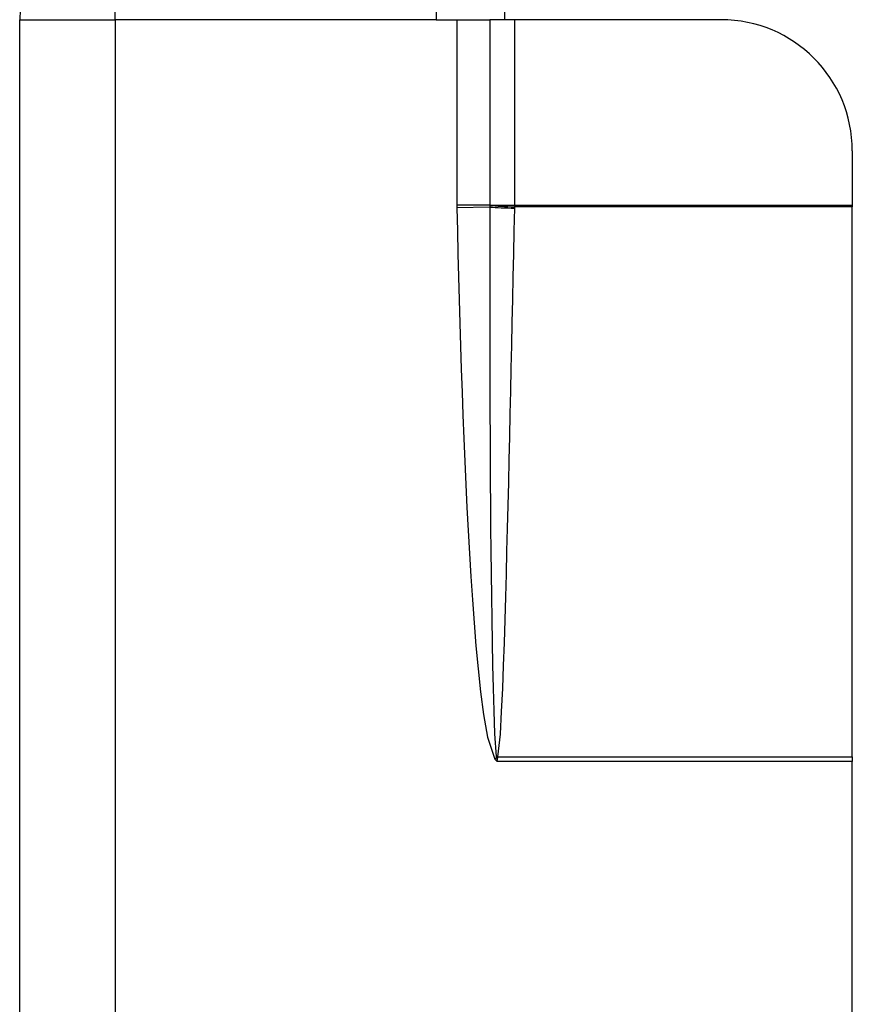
# Model space of a CAD drawing. Header units: inches. Extents: x 10 to 196, y 10 to 109.
# Tile 136 of 239: x 12.546 to 13.296, y 69.153 to 70.039. Entities that reach past the tile are written whole.
import ezdxf

# ---------------------------------------------------------------- set-up
doc = ezdxf.new("R2010")
doc.units = ezdxf.units.IN
doc.header["$MEASUREMENT"] = 0
doc.layers.add('Visible Edges(ANSI)', color=7, linetype='Continuous', lineweight=25)
doc.layers.add('Visible Tangent Edges(ANSI)', color=7, linetype='Continuous', lineweight=25)

msp = doc.modelspace()

# ---------------------------------------------------------------- linework, layer by layer
at = {"layer": 'Visible Edges(ANSI)'}
for p, q in [((12.98273, 70.0394), (12.98273, 74.30502)), ((12.92073, 70.1254), (12.92073, 70.0394)), ((12.54573, 67.2114), (12.54573, 70.0394)), ((12.92073, 70.0394), (12.93959, 70.0394)), ((12.93959, 70.0394), (12.96933, 70.0394)), ((12.99163, 70.0394), (12.96933, 70.0394)), ((13.17762, 70.0394), (12.99163, 70.0394)), ((13.29573, 69.92129), (13.29573, 69.87229)), ((13.29573, 69.87229), (13.29573, 69.87081)), ((13.29573, 69.37547), (13.29573, 69.87081)), ((13.29573, 69.37547), (13.29573, 69.37138)), ((13.29573, 67.87941), (13.29573, 69.37138))]:
    msp.add_line(p, q, dxfattribs=at)
for centre, radius, start, end in [((12.63173, 70.0394), 0.086, 90, 180), ((13.17762, 69.92129), 0.11811, 0, 90)]:
    msp.add_arc(centre, radius, start, end, dxfattribs=at)
at = {"layer": 'Visible Tangent Edges(ANSI)'}
for p, q in [((12.63173, 70.0394), (12.63173, 70.1254)), ((12.54573, 70.0394), (12.63173, 70.0394)), ((12.92073, 70.0394), (12.63173, 70.0394)), ((12.63173, 70.0394), (12.63173, 68.7311)), ((12.93959, 70.0394), (12.93959, 69.87229)), ((12.96933, 70.0394), (12.96933, 69.87229)), ((12.99163, 69.87229), (12.99163, 70.0394)), ((12.96933, 69.87229), (12.93959, 69.87229)), ((12.96933, 69.87229), (12.99163, 69.87229)), ((12.96933, 69.87229), (12.96933, 69.87219)), ((12.99163, 69.87081), (12.99163, 69.87229)), ((12.99163, 69.87229), (13.29573, 69.87229)), ((12.96932, 69.87068), (12.93961, 69.87007)), ((13.29573, 69.87081), (12.99163, 69.87081)), ((12.9752, 69.37499), (12.97369, 69.3736)), ((12.97369, 69.3736), (12.97573, 69.37138)), ((12.9752, 69.37499), (12.97573, 69.37138)), ((12.97573, 69.37138), (12.97633, 69.37484)), ((13.29573, 69.37138), (12.97573, 69.37138)), ((12.9765, 69.37547), (13.29573, 69.37547))]:
    msp.add_line(p, q, dxfattribs=at)
at = {"layer": 'Visible Tangent Edges(ANSI)', "flags": 128}
for points in [[(12.93959, 69.87229), (12.93959, 69.8722), (12.93959, 69.8721), (12.93959, 69.87201), (12.93959, 69.87192), (12.93959, 69.87183), (12.93959, 69.87173), (12.93959, 69.87164), (12.93959, 69.87155), (12.93959, 69.87146), (12.93959, 69.87136), (12.93959, 69.87127), (12.93959, 69.87118), (12.9396, 69.87109), (12.9396, 69.87099), (12.9396, 69.8709), (12.9396, 69.87081), (12.9396, 69.87072), (12.9396, 69.87062), (12.9396, 69.87053), (12.9396, 69.87044), (12.93961, 69.87034), (12.93961, 69.87025), (12.93961, 69.87016), (12.93961, 69.87007)], [(12.93961, 69.87007), (12.94006, 69.84929), (12.94054, 69.82852), (12.94105, 69.80774), (12.9416, 69.78697), (12.94219, 69.76619), (12.94282, 69.74542), (12.94349, 69.72465), (12.94421, 69.70388), (12.94497, 69.68311), (12.94578, 69.66235), (12.94665, 69.64158), (12.94758, 69.62082), (12.94859, 69.60007), (12.94967, 69.57932), (12.95084, 69.55857), (12.9521, 69.53783), (12.95347, 69.51707), (12.95498, 69.49632), (12.95668, 69.47558), (12.95859, 69.45488), (12.96077, 69.43422), (12.96344, 69.41362), (12.96698, 69.39314), (12.97369, 69.3736)], [(12.96932, 69.87068), (12.96926, 69.85005), (12.96922, 69.82942), (12.96919, 69.80879), (12.96918, 69.78816), (12.96918, 69.76753), (12.9692, 69.74691), (12.96923, 69.72628), (12.96927, 69.70565), (12.96934, 69.68502), (12.96942, 69.66439), (12.96952, 69.64377), (12.96964, 69.62314), (12.96978, 69.60251), (12.96994, 69.58189), (12.97014, 69.56126), (12.97036, 69.54064), (12.97061, 69.52002), (12.9709, 69.49939), (12.97124, 69.47877), (12.97164, 69.45815), (12.97211, 69.43753), (12.9727, 69.41692), (12.97351, 69.39632), (12.975, 69.37585)], [(12.96933, 69.87219), (12.96933, 69.87213), (12.96933, 69.87207), (12.96933, 69.872), (12.96933, 69.87194), (12.96932, 69.87188), (12.96932, 69.87181), (12.96932, 69.87175), (12.96932, 69.87169), (12.96932, 69.87163), (12.96932, 69.87156), (12.96932, 69.8715), (12.96932, 69.87144), (12.96932, 69.87137), (12.96932, 69.87131), (12.96932, 69.87125), (12.96932, 69.87119), (12.96932, 69.87112), (12.96932, 69.87106), (12.96932, 69.871), (12.96932, 69.87093), (12.96932, 69.87087), (12.96932, 69.87081), (12.96932, 69.87074), (12.96932, 69.87068)], [(12.9765, 69.37547), (12.97868, 69.39595), (12.97987, 69.41652), (12.98078, 69.43711), (12.98157, 69.4577), (12.98229, 69.4783), (12.98294, 69.4989), (12.98355, 69.5195), (12.98413, 69.5401), (12.98468, 69.5607), (12.98521, 69.5813), (12.98572, 69.6019), (12.98622, 69.6225), (12.9867, 69.64311), (12.98718, 69.66371), (12.98764, 69.68431), (12.9881, 69.70491), (12.98855, 69.72551), (12.989, 69.74612), (12.98944, 69.76672), (12.98988, 69.78732), (12.99031, 69.80793), (12.99074, 69.82853), (12.99117, 69.84913), (12.9916, 69.86973)], [(12.9916, 69.86973), (12.9916, 69.86978), (12.9916, 69.86982), (12.9916, 69.86987), (12.9916, 69.86991), (12.99161, 69.86996), (12.99161, 69.87), (12.99161, 69.87005), (12.99161, 69.87009), (12.99161, 69.87014), (12.99161, 69.87018), (12.99161, 69.87023), (12.99161, 69.87027), (12.99162, 69.87032), (12.99162, 69.87036), (12.99162, 69.87041), (12.99162, 69.87045), (12.99162, 69.8705), (12.99162, 69.87054), (12.99162, 69.87059), (12.99163, 69.87063), (12.99163, 69.87068), (12.99163, 69.87072), (12.99163, 69.87077), (12.99163, 69.87081)], [(12.975, 69.37585), (12.97501, 69.37582), (12.97501, 69.37578), (12.97502, 69.37575), (12.97502, 69.37571), (12.97503, 69.37568), (12.97503, 69.37564), (12.97504, 69.37561), (12.97505, 69.37557), (12.97505, 69.37554), (12.97506, 69.3755), (12.97507, 69.37547), (12.97508, 69.37543), (12.97508, 69.3754), (12.97509, 69.37536), (12.9751, 69.37532), (12.97511, 69.37529), (12.97512, 69.37525), (12.97513, 69.37521), (12.97514, 69.37518), (12.97515, 69.37514), (12.97516, 69.3751), (12.97517, 69.37507), (12.97519, 69.37503), (12.9752, 69.37499)], [(12.97633, 69.37484), (12.97634, 69.37487), (12.97634, 69.37489), (12.97635, 69.37492), (12.97635, 69.37495), (12.97636, 69.37497), (12.97637, 69.375), (12.97637, 69.37503), (12.97638, 69.37505), (12.97639, 69.37508), (12.97639, 69.37511), (12.9764, 69.37513), (12.97641, 69.37516), (12.97641, 69.37519), (12.97642, 69.37521), (12.97643, 69.37524), (12.97644, 69.37526), (12.97644, 69.37529), (12.97645, 69.37532), (12.97646, 69.37534), (12.97647, 69.37537), (12.97648, 69.3754), (12.97649, 69.37542), (12.97649, 69.37545), (12.9765, 69.37547)]]:
    msp.add_lwpolyline(points, dxfattribs=at)
at = {"layer": 'Visible Tangent Edges(ANSI)'}
for centre, major_axis, ratio, start_param, end_param in [((12.9916, 69.87114), (-0.02952, 0.00061), 0.047619, 0.716525, 1.571786), ((12.99163, 69.87222), (0.0295, -0.00118), 0.047591, 3.857126, 4.714298), ((12.9765, 69.37688), (0.02864, -0.00717), 0.046206, 4.671499, 4.72396), ((12.97633, 69.37603), (-0.02928, 0.00381), 0.03992, 1.537251, 1.575997)]:
    msp.add_ellipse(centre, major_axis=major_axis, ratio=ratio, start_param=start_param, end_param=end_param, dxfattribs=at)

doc.saveas('drawing.dxf')
